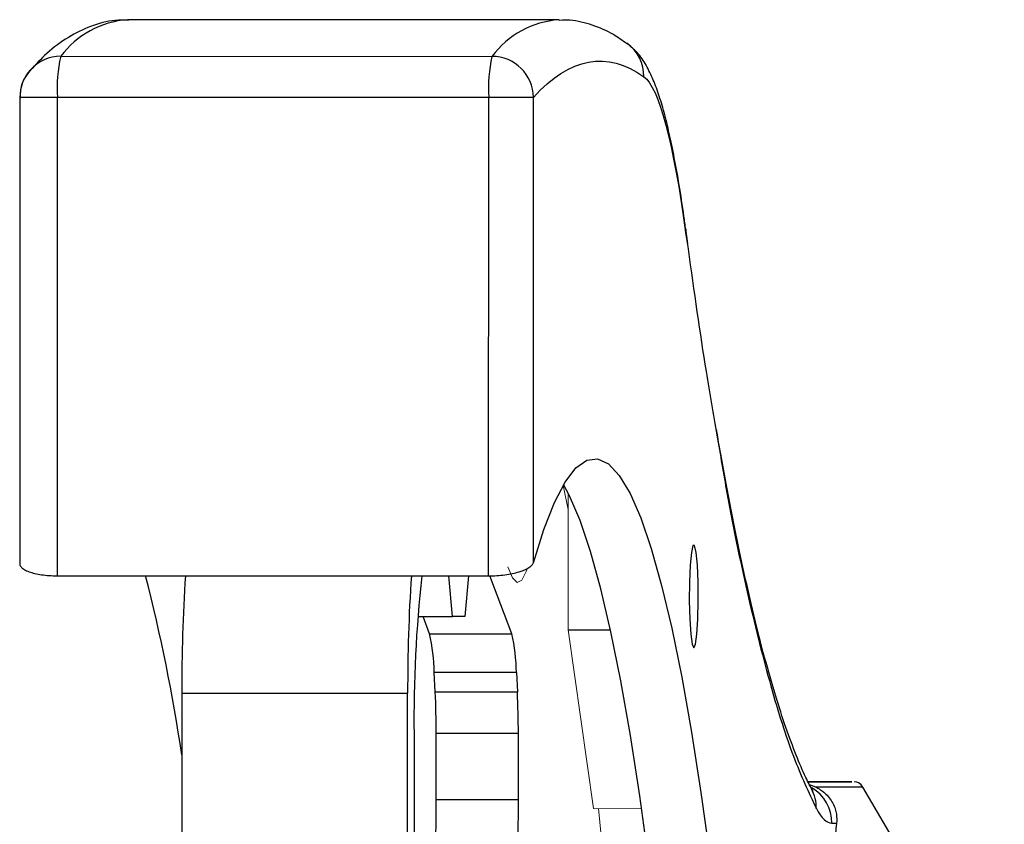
# Model space of a CAD drawing. Header units: millimetres. Extents: x 246 to 1260, y -378 to 663.
# Tile 14 of 22: x 595 to 643, y 275 to 314. Entities that reach past the tile are written whole.
import ezdxf

# ---------------------------------------------------------------- set-up
doc = ezdxf.new("R2010")
doc.units = ezdxf.units.MM

msp = doc.modelspace()

# ---------------------------------------------------------------- linework, layer by layer
at = {"color": 7, "linetype": 'Continuous', "lineweight": 25}
for p, q in [((621.358, 313.99), (600.44, 313.992)), ((621.358, 313.99), (621.383, 313.99)), ((597.192, 312.217), (618.11, 312.216)), ((595.209, 310.226), (595.208, 287.621)), ((597.031, 287.038), (597.032, 310.226)), ((617.95, 310.225), (597.032, 310.226)), ((617.949, 287.036), (617.95, 310.225)), ((620.118, 287.674), (620.119, 310.225)), ((627.506, 303.862), (627.512, 303.821)), ((627.517, 303.755), (627.509, 303.821)), ((627.608, 303.143), (627.511, 303.863)), ((597.031, 287.038), (617.949, 287.036)), ((616.191, 285.059), (616.016, 287.036)), ((616.965, 287.036), (616.79, 285.06)), ((619.069, 284.234), (618.008, 287.039)), ((614.512, 285.059), (616.191, 285.059)), ((615.084, 284.234), (614.772, 285.059)), ((616.79, 285.06), (616.191, 285.059)), ((615.084, 284.234), (619.069, 284.234)), ((621.801, 284.414), (623.859, 284.414)), ((615.358, 281.411), (615.309, 282.355)), ((619.293, 282.354), (615.309, 282.355)), ((619.293, 282.354), (619.342, 281.411)), ((603.063, 281.347), (603.062, 272.49)), ((603.063, 281.347), (614.02, 281.346)), ((614.019, 272.489), (614.02, 281.346)), ((615.358, 281.411), (619.342, 281.411)), ((615.406, 276.185), (615.406, 279.396)), ((619.39, 279.395), (615.406, 279.396)), ((619.39, 276.185), (619.39, 279.395)), ((614.332, 279.357), (614.332, 275.198)), ((633.811, 276.801), (633.514, 276.912)), ((642.959, 265.045), (636.102, 276.801)), ((619.39, 276.185), (615.406, 276.185)), ((634.599, 275.049), (634.822, 275.049))]:
    msp.add_line(p, q, dxfattribs=at)
at = {"color": 8, "linetype": 'Continuous', "lineweight": 25}
for p, q in [((627.512, 303.821), (627.52, 303.569)), ((627.52, 303.569), (627.621, 302.883))]:
    msp.add_line(p, q, dxfattribs=at)
at = {"color": 144, "linetype": 'Continuous', "lineweight": 18}
for p, q in [((621.555, 291.409), (621.801, 290.246)), ((621.801, 291.062), (621.801, 284.414)), ((621.801, 284.414), (623.035, 275.753)), ((625.368, 275.752), (623.035, 275.753)), ((623.272, 275.753), (624.436, 264.102))]:
    msp.add_line(p, q, dxfattribs=at)
at = {"color": 8, "linetype": 'Continuous', "lineweight": 25, "flags": 128}
for points in [[(597.032, 310.226), (596.647, 310.226), (596.283, 310.226), (595.955, 310.226), (595.675, 310.226), (595.454, 310.226), (595.301, 310.226), (595.221, 310.226), (595.209, 310.226)], [(636.102, 276.801), (635.979, 276.801), (635.549, 276.801), (634.821, 276.801), (633.811, 276.801)]]:
    msp.add_lwpolyline(points, dxfattribs=at)
at = {"color": 7, "linetype": 'Continuous', "lineweight": 25, "flags": 128}
for points in [[(620.119, 310.225), (620.046, 310.225), (619.9, 310.225), (619.685, 310.225), (619.41, 310.225), (619.087, 310.225), (618.726, 310.225), (618.342, 310.225), (617.95, 310.225)], [(620.118, 287.674), (620.625, 289.281), (621.139, 290.586), (621.659, 291.583), (622.182, 292.271), (622.708, 292.647), (623.235, 292.71), (623.761, 292.461), (624.286, 291.899), (624.807, 291.027), (625.324, 289.847), (625.834, 288.362), (626.336, 286.576), (626.83, 284.494), (627.313, 282.122), (627.785, 279.466), (628.243, 276.535), (628.688, 273.334), (629.116, 269.875), (629.529, 266.165), (629.923, 262.216), (630.299, 258.038), (630.654, 253.643), (630.989, 249.042)], [(628.001, 249.043), (627.668, 253.609), (627.316, 257.973), (626.944, 262.123), (626.553, 266.048), (626.144, 269.738), (625.719, 273.182), (625.279, 276.371), (624.825, 279.296), (624.358, 281.949), (623.879, 284.324), (623.39, 286.413), (622.892, 288.211), (622.386, 289.714), (621.874, 290.916), (621.584, 291.459)], [(627.897, 283.551), (627.977, 283.719), (628.046, 284.203), (628.095, 284.936), (628.117, 285.82), (628.109, 286.735), (628.073, 287.557), (628.013, 288.176), (627.938, 288.508), (627.856, 288.508), (627.781, 288.176), (627.721, 287.557), (627.684, 286.735), (627.677, 285.82), (627.699, 284.936), (627.748, 284.203), (627.817, 283.719), (627.897, 283.551)]]:
    msp.add_lwpolyline(points, dxfattribs=at)
at = {"color": 144, "linetype": 'Continuous', "lineweight": 18, "flags": 128}
msp.add_lwpolyline([(618.887, 287.475), (619.107, 286.936), (619.331, 286.717), (619.555, 286.821), (619.776, 287.245), (619.807, 287.331)], dxfattribs=at)
at = {"color": 8, "linetype": 'Continuous', "lineweight": 25}
for centre, radius, start, end in [((600.783, 309.504), 4.501, 94.3686, 142.9284), ((621.701, 309.502), 4.501, 94.3686, 142.9284), ((623.493, 311.239), 1.985, 359.6112, 54.1296), ((597.189, 310.242), 1.975, 89.9238, 137.9605), ((631.905, 275.788), 1.937, 359.1103, 28.5219), ((632.598, 275.051), 2.001, 359.9476, 59.2002)]:
    msp.add_arc(centre, radius, start, end, dxfattribs=at)
at = {"color": 7, "linetype": 'Continuous', "lineweight": 25}
for centre, radius, start, end in [((604.127, 310.658), 7.108, 167.3323, 183.4843), ((625.045, 310.657), 7.108, 167.3323, 183.4843), ((618.108, 310.204), 2.012, 0.5901, 89.9334), ((597.19, 310.245), 1.974, 138.041, 180.5409), ((518.827, 265.894), 85.153, 8.41725, 14.37696), ((684.858, 281.614), 81.795, 176.19868, 180.18738), ((695.815, 281.614), 81.795, 176.19868, 180.18738), ((675.632, 280.164), 61.305, 173.56305, 180.75407), ((606.624, 282.269), 8.686, 0.567, 13.0774), ((610.608, 282.268), 8.686, 0.567, 13.0774), ((575.527, 279.453), 39.879, 359.9174, 2.8143), ((579.511, 279.453), 39.879, 359.9174, 2.8143), ((635.67, 276.549), 0.5, 30.2532, 89.9968), ((586.209, 275.717), 29.2, 353.9229, 0.9184), ((590.193, 275.717), 29.2, 353.9229, 0.9184), ((678.669, 274.485), 64.341, 179.36452, 186.03854)]:
    msp.add_arc(centre, radius, start, end, dxfattribs=at)
for points, knots in [([(600.482, 313.959), (600.267, 313.965), (599.639, 313.983), (598.637, 313.699), (597.526, 313.151), (596.552, 312.433), (595.97, 311.807), (595.703, 311.52)], [0, 0, 0, 0, 0.116876, 0.342576, 0.561559, 0.799229, 1, 1, 1, 1]), ([(624.653, 312.823), (624.439, 312.979), (623.918, 313.358), (622.992, 313.745), (622.1, 313.984), (621.565, 313.964), (621.4, 313.958)], [0, 0, 0, 0, 0.223361, 0.545359, 0.859856, 1, 1, 1, 1]), ([(627.509, 303.821), (627.48, 304.04), (627.378, 304.812), (627.194, 305.981), (626.957, 307.321), (626.713, 308.492), (626.461, 309.514), (626.195, 310.399), (625.906, 311.174), (625.562, 311.845), (625.191, 312.408), (624.795, 312.725), (624.643, 312.847)], [0, 0, 0, 0, 0.046322, 0.163763, 0.279681, 0.393922, 0.50643, 0.61739, 0.727528, 0.838331, 0.937803, 1, 1, 1, 1]), ([(595.742, 311.55), (595.637, 311.432), (595.429, 311.198), (595.228, 310.677), (595.221, 310.285), (595.217, 310.049)], [0, 0, 0, 0, 0.286493, 0.570299, 1, 1, 1, 1]), ([(627.621, 302.883), (627.908, 300.83), (628.363, 297.573), (628.845, 294.863), (629.024, 293.86)], [0, 0, 0, 0, 0.630259, 1, 1, 1, 1]), ([(633.667, 276.616), (633.557, 276.822), (633.298, 277.306), (632.86, 278.329), (632.365, 279.653), (631.854, 281.232), (631.333, 283.053), (630.808, 285.119), (630.28, 287.419), (629.755, 289.967), (629.327, 292.204), (629.077, 293.668), (628.999, 294.129)], [0, 0, 0, 0, 0.0758762, 0.1782259, 0.283415, 0.3908664, 0.5000876, 0.6106835, 0.7223473, 0.8348446, 0.9479976, 1, 1, 1, 1]), ([(595.216, 287.675), (595.204, 287.635), (595.205, 287.596), (595.232, 287.518), (595.257, 287.478), (595.333, 287.403), (595.382, 287.367), (595.503, 287.297), (595.576, 287.264), (595.741, 287.204), (595.833, 287.177), (596.036, 287.128), (596.148, 287.107), (596.499, 287.056), (596.761, 287.038), (597.031, 287.038)], [0, 0, 0, 0, 0.125, 0.125, 0.25, 0.25, 0.375, 0.375, 0.5, 0.5, 0.625, 0.625, 0.75, 0.75, 1, 1, 1, 1]), ([(617.949, 287.036), (618.083, 287.036), (618.217, 287.041), (618.482, 287.058), (618.614, 287.071), (618.867, 287.105), (618.988, 287.126), (619.219, 287.175), (619.328, 287.202), (619.624, 287.292), (619.788, 287.363), (619.963, 287.476), (620.011, 287.515), (620.083, 287.594), (620.106, 287.634), (620.118, 287.674)], [0, 0, 0, 0, 0.125, 0.125, 0.25, 0.25, 0.375, 0.375, 0.5, 0.5, 0.75, 0.75, 0.875, 0.875, 1, 1, 1, 1]), ([(633.443, 277.05), (634.014, 277.05), (635.163, 277.05), (635.598, 277.049), (635.119, 277.049), (633.959, 277.049), (633.443, 277.049)], [0, 0, 0, 0, 0.255063, 0.5132944, 0.7835723, 1, 1, 1, 1]), ([(633.443, 277.05), (633.871, 277.05), (634.966, 277.05), (635.336, 277.05), (635.562, 277.05)], [0, 0, 0, 0, 0.391302, 1, 1, 1, 1]), ([(635.543, 277.049), (635.562, 277.049), (635.613, 277.049), (634.858, 277.049), (633.824, 277.049), (633.443, 277.049)], [0, 0, 0, 0, 0.2589677, 0.7269614, 1, 1, 1, 1]), ([(633.664, 276.612), (633.665, 276.61), (633.685, 276.587), (633.648, 276.647), (633.614, 276.702)], [0, 0, 0, 0, 0.089293, 1, 1, 1, 1]), ([(633.811, 276.801), (633.885, 276.764), (633.958, 276.722), (634.106, 276.624), (634.18, 276.568), (634.325, 276.44), (634.397, 276.365), (634.53, 276.201), (634.591, 276.108), (634.689, 275.924), (634.728, 275.83), (634.784, 275.653), (634.802, 275.568), (634.838, 275.329), (634.836, 275.184), (634.822, 275.049)], [0, 0, 0, 0, 0.125, 0.125, 0.25, 0.25, 0.375, 0.375, 0.5, 0.5, 0.625, 0.625, 0.75, 0.75, 1, 1, 1, 1]), ([(634.822, 275.049), (634.743, 274.338), (634.671, 273.57), (634.532, 271.976), (634.465, 271.149), (634.271, 268.61), (634.149, 266.843), (634.03, 265.044)], [0, 0, 0, 0, 0.25, 0.25, 0.5, 0.5, 1, 1, 1, 1])]:
    msp.add_open_spline(points, degree=3, knots=knots, dxfattribs=at)
for points in [[(620.119, 310.225), (621.9, 312.176), (623.692, 312.51), (625.478, 311.226)], [(625.478, 311.226), (626.205, 310.702), (626.909, 308.065), (627.52, 303.569)], [(633.842, 275.758), (634.092, 275.286), (634.345, 275.049), (634.599, 275.049)]]:
    msp.add_open_spline(points, degree=3, dxfattribs=at)
at = {"color": 8, "linetype": 'Continuous', "lineweight": 25}
msp.add_open_spline([(629.024, 293.86), (629.183, 292.911), (629.68, 289.961), (630.551, 285.862), (631.626, 281.578), (632.725, 278.126), (633.47, 276.546), (633.842, 275.758)], degree=3, knots=[0, 0, 0, 0, 0.106235, 0.330106, 0.553968, 0.777312, 1, 1, 1, 1], dxfattribs=at)

doc.saveas('drawing.dxf')
